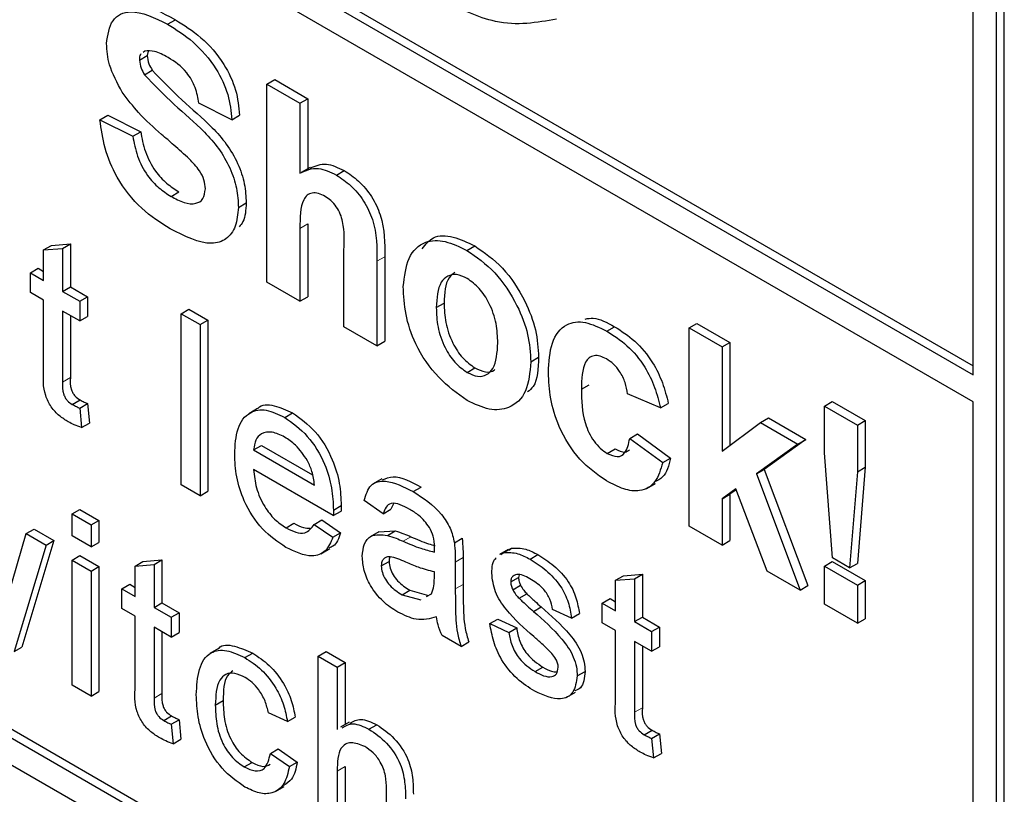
# Paper-space layout 'Blatt2' of a CAD drawing. Header units: millimetres. Extents: x 5 to 418, y 2 to 292.
# Tile 20 of 68: x 114.77 to 117, y 147.99 to 149.75. Entities that reach past the tile are written whole.
import ezdxf

# ---------------------------------------------------------------- set-up
doc = ezdxf.new("R2010")
doc.units = ezdxf.units.MM

psp = doc.layouts.new('Blatt2')

# ---------------------------------------------------------------- linework, layer by layer
at = {"color": 7, "linetype": 'Continuous', "lineweight": 25}
for p, q in [((110.2319, 152.8092), (116.9317, 148.9415)), ((110.2496, 152.8194), (116.9317, 148.9619)), ((116.9317, 148.8802), (110.2319, 152.748)), ((107.9692, 151.9719), (116.808, 146.8694)), ((110.2319, 150.7269), (116.808, 146.9306)), ((110.2496, 150.7371), (116.8257, 146.9408)), ((116.9317, 148.9415), (116.9317, 149.86)), ((116.9848, 146.9715), (116.9848, 149.8293)), ((117.0025, 146.9817), (117.0025, 149.8395)), ((115.1049, 149.7363), (115.1226, 149.7465)), ((115.0534, 149.6753), (115.0495, 149.6722)), ((115.0607, 149.675), (115.0588, 149.6653)), ((115.0411, 149.6551), (115.0588, 149.6653)), ((115.0527, 149.6217), (115.0703, 149.632)), ((115.3303, 149.6005), (115.348, 149.6107)), ((115.348, 149.6107), (115.4228, 149.5675)), ((115.3303, 149.1514), (115.3303, 149.6005)), ((115.3303, 149.6005), (115.4051, 149.5573)), ((115.4051, 149.5573), (115.4228, 149.5675)), ((115.4228, 149.5675), (115.4228, 149.4088)), ((115.2506, 149.5198), (115.1758, 149.5573)), ((115.4051, 149.5573), (115.4051, 149.3984)), ((114.9514, 149.5198), (114.9691, 149.53)), ((114.9514, 149.5198), (115.0262, 149.4824)), ((114.9691, 149.53), (115.0439, 149.4926)), ((115.2506, 149.5198), (115.2682, 149.53)), ((115.0262, 149.4824), (115.0439, 149.4926)), ((115.4279, 149.4117), (115.408, 149.4002)), ((115.4878, 149.3944), (115.5055, 149.4046)), ((115.1128, 149.346), (115.1305, 149.3562)), ((115.2655, 149.3208), (115.2832, 149.331)), ((115.4051, 149.2734), (115.4051, 149.1082)), ((115.4228, 149.2836), (115.4228, 149.1184)), ((114.8239, 149.2246), (114.8416, 149.2348)), ((114.8239, 149.2246), (114.8669, 149.228)), ((114.8416, 149.2348), (114.8846, 149.2382)), ((114.8669, 149.228), (114.8846, 149.2382)), ((114.8669, 149.228), (114.8669, 149.1307)), ((114.8846, 149.2382), (114.8846, 149.1409)), ((115.7838, 149.2235), (115.8015, 149.2337)), ((114.8239, 149.1556), (114.8239, 149.2246)), ((115.5048, 149.0506), (115.5048, 149.2249)), ((115.5973, 149.2092), (115.5973, 149.0176)), ((114.7937, 149.173), (114.8114, 149.1832)), ((114.8114, 149.1832), (114.8239, 149.176)), ((115.5796, 149.199), (115.5796, 149.0074)), ((114.7937, 149.1282), (114.7937, 149.173)), ((114.7937, 149.173), (114.8239, 149.1556)), ((114.8669, 149.1307), (114.8846, 149.1409)), ((114.8846, 149.1409), (114.9234, 149.1185)), ((115.4051, 149.1082), (115.3303, 149.1514)), ((114.8239, 149.1108), (114.7937, 149.1282)), ((114.8669, 149.1307), (114.9057, 149.1083)), ((114.9057, 149.1083), (114.9234, 149.1185)), ((114.9234, 149.1185), (114.9234, 149.0738)), ((115.4051, 149.1082), (115.4228, 149.1184)), ((114.8239, 148.9518), (114.8239, 149.1108)), ((114.9057, 149.1083), (114.9057, 149.0636)), ((115.7142, 149.0938), (115.7319, 149.104)), ((114.9057, 149.0636), (114.8669, 149.086)), ((114.8669, 149.086), (114.8669, 148.9251)), ((114.8846, 149.0758), (114.8846, 148.9353)), ((114.9057, 149.0636), (114.9234, 149.0738)), ((115.1356, 149.08), (115.1533, 149.0902)), ((115.1356, 148.6922), (115.1356, 149.08)), ((115.1356, 149.08), (115.1787, 149.0552)), ((115.1533, 149.0902), (115.1964, 149.0654)), ((115.1787, 149.0552), (115.1964, 149.0654)), ((115.1787, 149.0552), (115.1787, 148.6673)), ((115.1964, 149.0654), (115.1964, 148.6775)), ((115.5796, 149.0074), (115.5048, 149.0506)), ((116.1011, 149.0404), (116.1187, 149.0506)), ((116.2876, 149.0478), (116.3053, 149.058)), ((116.2876, 148.5987), (116.2876, 149.0478)), ((116.2876, 149.0478), (116.3624, 149.0046)), ((116.3053, 149.058), (116.3801, 149.0148)), ((115.5796, 149.0074), (115.5973, 149.0176)), ((116.3624, 149.0046), (116.3801, 149.0148)), ((116.3624, 149.0046), (116.3624, 148.7681)), ((116.3801, 149.0148), (116.3801, 148.7813)), ((115.9286, 148.9709), (115.9463, 148.9812)), ((115.7842, 148.9469), (115.8019, 148.9571)), ((116.0433, 148.9087), (116.061, 148.9189)), ((116.2228, 148.8664), (116.148, 148.8981)), ((114.8888, 148.8744), (114.9065, 148.8846)), ((114.9057, 148.8659), (114.9234, 148.8761)), ((114.9234, 148.8761), (114.9277, 148.8319)), ((116.2228, 148.8664), (116.2405, 148.8766)), ((116.5945, 148.8707), (116.6122, 148.8809)), ((116.5945, 148.765), (116.5945, 148.8707)), ((116.5945, 148.8707), (116.6693, 148.8275)), ((116.6122, 148.8809), (116.687, 148.8377)), ((116.9317, 147.0021), (116.9317, 148.8802)), ((114.9057, 148.8659), (114.91, 148.8217)), ((115.3089, 148.8649), (115.289, 148.8534)), ((115.3705, 148.845), (115.3882, 148.8552)), ((114.91, 148.8217), (114.9277, 148.8319)), ((116.3624, 148.7681), (116.4497, 148.8334)), ((116.4497, 148.8334), (116.4674, 148.8436)), ((116.4497, 148.8334), (116.5344, 148.7844)), ((116.4674, 148.8436), (116.5521, 148.7946)), ((116.6693, 148.8275), (116.687, 148.8377)), ((116.6693, 148.8275), (116.6693, 148.7219)), ((116.687, 148.8377), (116.687, 148.7321)), ((116.153, 148.7973), (116.1707, 148.8075)), ((116.1707, 148.8075), (116.2455, 148.7529)), ((115.3001, 148.7712), (115.3178, 148.7814)), ((115.3178, 148.7814), (115.4338, 148.7145)), ((116.153, 148.7973), (116.2278, 148.7426)), ((116.5344, 148.7844), (116.4406, 148.7169)), ((116.5521, 148.7946), (116.4582, 148.7271)), ((116.5344, 148.7844), (116.5521, 148.7946)), ((115.3001, 148.7712), (115.4379, 148.6917)), ((116.1021, 148.7634), (116.1197, 148.7736)), ((116.6125, 148.5263), (116.5945, 148.765)), ((116.2278, 148.7426), (116.2455, 148.7529)), ((115.4808, 148.6222), (115.3001, 148.7265)), ((116.4406, 148.7169), (116.4582, 148.7271)), ((116.4406, 148.7169), (116.5394, 148.4534)), ((116.4582, 148.7271), (116.5571, 148.4636)), ((116.6693, 148.7219), (116.6516, 148.5037)), ((116.6693, 148.7219), (116.687, 148.7321)), ((116.687, 148.7321), (116.6693, 148.5139)), ((115.1787, 148.6673), (115.1356, 148.6922)), ((115.5908, 148.7059), (115.5709, 148.6945)), ((116.1915, 148.6839), (116.2114, 148.6954)), ((115.1787, 148.6673), (115.1964, 148.6775)), ((115.662, 148.6767), (115.6797, 148.6869)), ((116.3933, 148.6828), (116.3624, 148.6606)), ((116.3624, 148.6606), (116.3801, 148.6708)), ((116.394, 148.6809), (116.3801, 148.6708)), ((116.3801, 148.6708), (116.3801, 148.5657)), ((116.4646, 148.4965), (116.3933, 148.6828)), ((115.5938, 148.6266), (115.5508, 148.6564)), ((115.6171, 148.6491), (115.6115, 148.6368)), ((116.3624, 148.6606), (116.3624, 148.5555)), ((114.8885, 148.626), (114.9062, 148.6362)), ((114.8885, 148.5763), (114.8885, 148.626)), ((114.8885, 148.626), (114.9315, 148.6011)), ((114.9062, 148.6362), (114.9492, 148.6114)), ((115.4808, 148.6222), (115.4985, 148.6324)), ((115.481, 148.6348), (115.4987, 148.645)), ((115.5938, 148.6266), (115.6115, 148.6368)), ((114.9315, 148.6011), (114.9492, 148.6114)), ((114.9315, 148.6011), (114.9315, 148.5514)), ((114.9492, 148.6114), (114.9492, 148.5616)), ((115.3735, 148.5946), (115.3912, 148.6049)), ((115.4375, 148.6025), (115.4551, 148.6127)), ((115.4375, 148.6025), (115.4796, 148.5731)), ((115.4551, 148.6127), (115.4973, 148.5833)), ((114.7432, 148.4406), (114.7845, 148.5816)), ((114.7845, 148.5816), (114.8022, 148.5918)), ((114.7845, 148.5816), (114.8295, 148.5556)), ((114.8022, 148.5918), (114.8472, 148.5658)), ((115.4796, 148.5731), (115.4973, 148.5833)), ((115.5842, 148.5857), (115.5644, 148.5742)), ((115.5843, 148.5856), (115.6212, 148.5878)), ((115.6035, 148.5776), (115.6212, 148.5878)), ((116.3624, 148.5555), (116.2876, 148.5987)), ((114.8472, 148.5658), (114.7744, 148.3244)), ((114.8295, 148.5556), (114.8472, 148.5658)), ((114.9315, 148.5514), (114.8885, 148.5763)), ((114.9315, 148.5514), (114.9492, 148.5616)), ((115.7554, 148.5607), (115.773, 148.5709)), ((116.3624, 148.5555), (116.3801, 148.5657)), ((114.8295, 148.5556), (114.7567, 148.3142)), ((115.4526, 148.5359), (115.4725, 148.5474)), ((115.8775, 148.5456), (115.8576, 148.5342)), ((115.8608, 148.5339), (115.8671, 148.5384)), ((115.8671, 148.5384), (115.8848, 148.5486)), ((115.8785, 148.5441), (115.8848, 148.5486)), ((115.9272, 148.5236), (115.9449, 148.5338)), ((114.8885, 148.5216), (114.9062, 148.5318)), ((114.8885, 148.5216), (114.9315, 148.4967)), ((114.8885, 148.2381), (114.8885, 148.5216)), ((114.9062, 148.5318), (114.9492, 148.5069)), ((115.0314, 148.508), (115.0491, 148.5183)), ((115.0314, 148.508), (115.0745, 148.5115)), ((115.0491, 148.5183), (115.0922, 148.5217)), ((115.0745, 148.5115), (115.0922, 148.5217)), ((115.0745, 148.5115), (115.0745, 148.4142)), ((115.0922, 148.5217), (115.0922, 148.4244)), ((115.5895, 148.5081), (115.6072, 148.5183)), ((115.7574, 148.517), (115.7574, 148.4563)), ((115.7751, 148.5272), (115.7751, 148.4665)), ((116.5945, 148.5079), (116.6122, 148.5181)), ((116.6122, 148.5181), (116.687, 148.475)), ((116.6516, 148.5037), (116.6125, 148.5263)), ((116.6516, 148.5037), (116.6693, 148.5139)), ((114.9315, 148.4967), (114.9492, 148.5069)), ((114.9315, 148.4967), (114.9315, 148.2133)), ((114.9492, 148.5069), (114.9492, 148.2235)), ((115.0314, 148.4391), (115.0314, 148.508)), ((115.7099, 148.4805), (115.7101, 148.4948)), ((116.1386, 148.486), (116.1816, 148.4895)), ((116.1639, 148.4793), (116.1816, 148.4895)), ((116.1816, 148.4895), (116.1816, 148.3922)), ((116.5394, 148.4534), (116.4646, 148.4965)), ((116.5945, 148.4216), (116.5945, 148.5079)), ((116.5945, 148.5079), (116.6693, 148.4647)), ((115.8832, 148.4719), (115.9009, 148.4821)), ((115.9019, 148.4883), (115.9009, 148.4821)), ((116.1209, 148.4758), (116.1386, 148.486)), ((116.1209, 148.4758), (116.1639, 148.4793)), ((116.1209, 148.4068), (116.1209, 148.4758)), ((116.1639, 148.4793), (116.1639, 148.382)), ((116.6693, 148.4647), (116.687, 148.475)), ((116.687, 148.475), (116.687, 148.3886)), ((115.0013, 148.4565), (115.019, 148.4667)), ((115.0013, 148.4117), (115.0013, 148.4565)), ((115.0013, 148.4565), (115.0314, 148.4391)), ((115.019, 148.4667), (115.0314, 148.4595)), ((115.6366, 148.4427), (115.6543, 148.453)), ((115.6543, 148.453), (115.6966, 148.4413)), ((115.6924, 148.4386), (115.7035, 148.4449)), ((115.8877, 148.4544), (115.9054, 148.4646)), ((115.9019, 148.4349), (115.9196, 148.4451)), ((116.5394, 148.4534), (116.5571, 148.4636)), ((116.6693, 148.4647), (116.6693, 148.3784)), ((115.0745, 148.4142), (115.0922, 148.4244)), ((115.0922, 148.4244), (115.1309, 148.402)), ((115.6366, 148.4427), (115.6789, 148.4311)), ((116.0907, 148.4242), (116.1084, 148.4344)), ((116.0907, 148.3795), (116.0907, 148.4242)), ((116.0907, 148.4242), (116.1209, 148.4068)), ((116.1084, 148.4344), (116.1209, 148.4272)), ((115.0314, 148.3943), (115.0013, 148.4117)), ((115.0745, 148.4142), (115.1133, 148.3918)), ((115.1133, 148.3918), (115.1309, 148.402)), ((115.1309, 148.402), (115.1309, 148.3573)), ((115.9345, 148.4052), (115.9521, 148.4154)), ((116.021, 148.3899), (115.9779, 148.4098)), ((116.021, 148.3899), (116.0387, 148.4001)), ((116.6693, 148.3784), (116.5945, 148.4216)), ((115.0314, 148.2353), (115.0314, 148.3943)), ((115.1133, 148.3918), (115.1133, 148.3471)), ((115.8358, 148.3775), (115.8535, 148.3877)), ((115.8358, 148.3775), (115.8789, 148.3576)), ((115.8535, 148.3877), (115.8966, 148.3678)), ((116.1209, 148.3621), (116.0907, 148.3795)), ((116.1639, 148.382), (116.1816, 148.3922)), ((116.1639, 148.382), (116.2027, 148.3596)), ((116.1816, 148.3922), (116.2204, 148.3698)), ((116.6693, 148.3784), (116.687, 148.3886)), ((115.1133, 148.3471), (115.0745, 148.3694)), ((115.0745, 148.3694), (115.0745, 148.2086)), ((115.0922, 148.3592), (115.0922, 148.2188)), ((115.1133, 148.3471), (115.1309, 148.3573)), ((115.8789, 148.3576), (115.8966, 148.3678)), ((116.1209, 148.203), (116.1209, 148.3621)), ((116.2027, 148.3596), (116.2204, 148.3698)), ((116.2027, 148.3596), (116.2027, 148.3148)), ((116.2204, 148.3698), (116.2204, 148.3251)), ((115.7704, 148.3257), (115.7273, 148.3506)), ((115.7704, 148.3257), (115.788, 148.336)), ((116.2027, 148.3148), (116.1639, 148.3372)), ((116.1639, 148.3372), (116.1639, 148.1764)), ((114.7567, 148.3142), (114.7744, 148.3244)), ((115.2204, 148.321), (115.2005, 148.3095)), ((115.2802, 148.3004), (115.2979, 148.3106)), ((115.4465, 148.3038), (115.4642, 148.314)), ((115.4642, 148.314), (115.5073, 148.2892)), ((116.1816, 148.327), (116.1816, 148.1866)), ((116.2027, 148.3148), (116.2204, 148.3251)), ((115.4465, 147.916), (115.4465, 148.3038)), ((115.4465, 148.3038), (115.4896, 148.279)), ((115.4896, 148.279), (115.5073, 148.2892)), ((115.5073, 148.2892), (115.5073, 148.149)), ((115.4896, 148.279), (115.4896, 148.1373)), ((115.9382, 148.2686), (115.9559, 148.2788)), ((116.0339, 148.2588), (116.0516, 148.269)), ((114.9315, 148.2133), (114.8885, 148.2381)), ((114.9315, 148.2133), (114.9492, 148.2235)), ((116.0103, 148.2105), (116.0302, 148.222)), ((115.2132, 148.1927), (115.2308, 148.2029)), ((115.0964, 148.1579), (115.114, 148.1681)), ((115.1133, 148.1494), (115.1309, 148.1596)), ((115.1309, 148.1596), (115.1352, 148.1154)), ((115.3768, 148.1552), (115.3337, 148.175)), ((115.3768, 148.1552), (115.3945, 148.1654)), ((115.5167, 148.1544), (115.4968, 148.143)), ((115.1133, 148.1494), (115.1176, 148.1052)), ((115.5616, 148.138), (115.5793, 148.1482)), ((116.1858, 148.1257), (116.2035, 148.1359)), ((115.1176, 148.1052), (115.1352, 148.1154)), ((116.2027, 148.1172), (116.2204, 148.1274)), ((116.2027, 148.1172), (116.207, 148.073)), ((116.2204, 148.1274), (116.2247, 148.0832)), ((115.338, 148.083), (115.3557, 148.0933)), ((115.3557, 148.0933), (115.3988, 148.0634)), ((115.338, 148.083), (115.3811, 148.0532)), ((116.207, 148.073), (116.2247, 148.0832)), ((115.2788, 148.0526), (115.2965, 148.0628)), ((115.3811, 148.0532), (115.3988, 148.0634)), ((115.4896, 148.0432), (115.4896, 147.8911)), ((115.5073, 148.0534), (115.5073, 147.9013)), ((115.3493, 147.997), (115.3692, 148.0084)), ((115.6016, 147.8265), (115.6016, 148.0026))]:
    psp.add_line(p, q, dxfattribs=at)
at = {"color": 7, "linetype": 'Continuous', "lineweight": 18}
for p, q in [((115.4051, 149.2734), (115.4228, 149.2836)), ((115.5796, 149.199), (115.5973, 149.2092)), ((114.8669, 148.9251), (114.8846, 148.9353)), ((115.6389, 148.5643), (115.6566, 148.5745)), ((115.7574, 148.517), (115.7751, 148.5272)), ((115.7574, 148.4563), (115.7751, 148.4665)), ((115.0745, 148.2086), (115.0922, 148.2188)), ((116.1639, 148.1764), (116.1816, 148.1866)), ((115.4896, 148.0432), (115.5073, 148.0534))]:
    psp.add_line(p, q, dxfattribs=at)
at = {"color": 7, "linetype": 'Continuous', "lineweight": 25}
for points, knots in [([(115.987, 149.7478), (115.9424, 149.7398), (115.8624, 149.7256), (115.7677, 149.7714), (115.7259, 149.7916)], [0, 0, 0, 0, 0.558963, 1, 1, 1, 1]), ([(114.9663, 149.6923), (114.9693, 149.7118), (114.9753, 149.7507), (115.028, 149.7741), (115.0757, 149.7506), (115.1049, 149.7363)], [0, 0, 0, 0, 0.279748, 0.559362, 1, 1, 1, 1]), ([(115.016, 149.7631), (115.0232, 149.7678), (115.0504, 149.7857), (115.092, 149.7631), (115.1226, 149.7465)], [0, 0, 0, 0, 0.265194, 1, 1, 1, 1]), ([(115.1226, 149.7465), (115.1422, 149.7343), (115.1811, 149.7099), (115.2318, 149.6525), (115.2627, 149.5863), (115.2664, 149.5488), (115.2682, 149.53)], [0, 0, 0, 0, 0.281015, 0.560109, 0.779825, 1, 1, 1, 1]), ([(115.1049, 149.7363), (115.1245, 149.7241), (115.1635, 149.6997), (115.2141, 149.6423), (115.245, 149.5761), (115.2487, 149.5386), (115.2506, 149.5198)], [0, 0, 0, 0, 0.281015, 0.560109, 0.779825, 1, 1, 1, 1]), ([(115.0023, 149.582), (114.9908, 149.603), (114.9703, 149.6404), (114.9676, 149.6764), (114.9663, 149.6923)], [0, 0, 0, 0, 0.559266, 1, 1, 1, 1]), ([(115.1059, 149.6609), (115.0954, 149.6666), (115.0768, 149.6767), (115.0605, 149.6757), (115.0534, 149.6753)], [0, 0, 0, 0, 0.560544, 1, 1, 1, 1]), ([(115.045, 149.6687), (115.0445, 149.6683), (115.0412, 149.6661), (115.0412, 149.6601), (115.0411, 149.6551)], [0, 0, 0, 0, 0.162945, 1, 1, 1, 1]), ([(115.0411, 149.6551), (115.0419, 149.6489), (115.0432, 149.6376), (115.0498, 149.6266), (115.0527, 149.6217)], [0, 0, 0, 0, 0.55848, 1, 1, 1, 1]), ([(115.0588, 149.6653), (115.0595, 149.6591), (115.0609, 149.6478), (115.0674, 149.6368), (115.0703, 149.632)], [0, 0, 0, 0, 0.55848, 1, 1, 1, 1]), ([(115.1758, 149.5573), (115.1738, 149.5689), (115.1698, 149.5922), (115.1454, 149.6358), (115.1209, 149.6514), (115.1059, 149.6609)], [0, 0, 0, 0, 0.281521, 0.560305, 1, 1, 1, 1]), ([(115.0703, 149.632), (115.0925, 149.6089), (115.1368, 149.5627), (115.1956, 149.5148), (115.2392, 149.4657), (115.2653, 149.4211), (115.2812, 149.3737), (115.2825, 149.3452), (115.2832, 149.331)], [0, 0, 0, 0, 0.249423, 0.500053, 0.625203, 0.750142, 0.874918, 1, 1, 1, 1]), ([(115.0527, 149.6217), (115.0748, 149.5987), (115.1192, 149.5525), (115.1779, 149.5046), (115.2216, 149.4555), (115.2476, 149.4109), (115.2635, 149.3635), (115.2649, 149.335), (115.2655, 149.3208)], [0, 0, 0, 0, 0.249423, 0.500053, 0.625203, 0.750142, 0.874918, 1, 1, 1, 1]), ([(115.0912, 149.4866), (115.0734, 149.5021), (115.0416, 149.5297), (115.0143, 149.566), (115.0023, 149.582)], [0, 0, 0, 0, 0.560768, 1, 1, 1, 1]), ([(115.1108, 149.2723), (115.0889, 149.2863), (115.0453, 149.314), (114.9903, 149.3823), (114.9603, 149.4561), (114.9544, 149.4986), (114.9514, 149.5198)], [0, 0, 0, 0, 0.280715, 0.55934, 0.779309, 1, 1, 1, 1]), ([(115.0262, 149.4824), (115.0289, 149.4674), (115.0344, 149.4377), (115.0562, 149.3943), (115.0849, 149.3639), (115.1035, 149.352), (115.1128, 149.346)], [0, 0, 0, 0, 0.2805819, 0.5591525, 0.7792506, 1, 1, 1, 1]), ([(115.0439, 149.4926), (115.0466, 149.4777), (115.0521, 149.4479), (115.0739, 149.4045), (115.1026, 149.3741), (115.1212, 149.3622), (115.1305, 149.3562)], [0, 0, 0, 0, 0.2805819, 0.5591525, 0.7792506, 1, 1, 1, 1]), ([(115.1543, 149.4307), (115.1425, 149.4413), (115.1216, 149.4604), (115.1005, 149.4786), (115.0912, 149.4866)], [0, 0, 0, 0, 0.559956, 1, 1, 1, 1]), ([(115.1907, 149.363), (115.1902, 149.3697), (115.189, 149.3831), (115.1755, 149.4088), (115.1623, 149.4224), (115.1543, 149.4307)], [0, 0, 0, 0, 0.279779, 0.559088, 1, 1, 1, 1]), ([(115.4051, 149.3984), (115.4184, 149.4046), (115.4422, 149.4158), (115.4738, 149.4009), (115.4878, 149.3944)], [0, 0, 0, 0, 0.559408, 1, 1, 1, 1]), ([(115.4286, 149.4101), (115.4401, 149.4153), (115.4621, 149.4253), (115.4915, 149.4113), (115.5055, 149.4046)], [0, 0, 0, 0, 0.5227161, 1, 1, 1, 1]), ([(115.5055, 149.4046), (115.5165, 149.3972), (115.5385, 149.3824), (115.5689, 149.3469), (115.598, 149.2837), (115.5976, 149.2399), (115.5973, 149.2092)], [0, 0, 0, 0, 0.187232, 0.374201, 0.560543, 1, 1, 1, 1]), ([(115.4878, 149.3944), (115.4988, 149.387), (115.5209, 149.3722), (115.5512, 149.3367), (115.5804, 149.2735), (115.5799, 149.2297), (115.5796, 149.199)], [0, 0, 0, 0, 0.187232, 0.374201, 0.560543, 1, 1, 1, 1]), ([(115.1128, 149.346), (115.1227, 149.3408), (115.1424, 149.3303), (115.1682, 149.3276), (115.1869, 149.3384), (115.1895, 149.3548), (115.1907, 149.363)], [0, 0, 0, 0, 0.281228, 0.561008, 0.781099, 1, 1, 1, 1]), ([(115.462, 149.346), (115.4569, 149.3485), (115.4467, 149.3536), (115.4325, 149.3543), (115.4208, 149.3495), (115.4053, 149.3275), (115.4052, 149.2975), (115.4051, 149.2734)], [0, 0, 0, 0, 0.12527, 0.250505, 0.375684, 0.500963, 1, 1, 1, 1]), ([(115.5048, 149.2249), (115.5057, 149.2454), (115.5067, 149.271), (115.4975, 149.3061), (115.4879, 149.3231), (115.4755, 149.3372), (115.4665, 149.3431), (115.462, 149.346)], [0, 0, 0, 0, 0.500563, 0.625443, 0.750179, 0.874937, 1, 1, 1, 1]), ([(115.2655, 149.3208), (115.264, 149.3058), (115.261, 149.2759), (115.2391, 149.247), (115.1909, 149.2318), (115.1438, 149.2556), (115.1108, 149.2723)], [0, 0, 0, 0, 0.186966, 0.374006, 0.560967, 1, 1, 1, 1]), ([(115.2832, 149.331), (115.2823, 149.3153), (115.2811, 149.2931), (115.2702, 149.2806), (115.267, 149.2769)], [0, 0, 0, 0, 0.705108, 1, 1, 1, 1]), ([(115.6825, 149.2272), (115.6901, 149.2371), (115.7066, 149.2584), (115.7519, 149.2573), (115.7849, 149.2416), (115.8015, 149.2337)], [0, 0, 0, 0, 0.30151, 0.650518, 1, 1, 1, 1]), ([(115.6395, 149.1416), (115.6421, 149.1645), (115.6474, 149.2103), (115.6844, 149.246), (115.7338, 149.2477), (115.7671, 149.2316), (115.7838, 149.2235)], [0, 0, 0, 0, 0.27995, 0.559147, 0.779424, 1, 1, 1, 1]), ([(115.8015, 149.2337), (115.8232, 149.2187), (115.8665, 149.1887), (115.9149, 149.1149), (115.9426, 149.0422), (115.9451, 149.0015), (115.9463, 148.9812)], [0, 0, 0, 0, 0.279785, 0.559124, 0.779388, 1, 1, 1, 1]), ([(115.7838, 149.2235), (115.8055, 149.2085), (115.8488, 149.1785), (115.8973, 149.1047), (115.9249, 149.032), (115.9274, 148.9913), (115.9286, 148.9709)], [0, 0, 0, 0, 0.279785, 0.559124, 0.779388, 1, 1, 1, 1]), ([(115.7842, 149.1599), (115.7761, 149.1637), (115.7598, 149.1712), (115.7394, 149.1665), (115.7176, 149.1464), (115.7156, 149.1155), (115.7142, 149.0938)], [0, 0, 0, 0, 0.186985, 0.373878, 0.561022, 1, 1, 1, 1]), ([(115.7566, 149.1739), (115.7518, 149.1702), (115.7345, 149.1569), (115.733, 149.1262), (115.7319, 149.104)], [0, 0, 0, 0, 0.278205, 1, 1, 1, 1]), ([(115.8539, 149.0139), (115.8533, 149.0282), (115.8522, 149.0567), (115.8373, 149.1011), (115.8128, 149.1395), (115.7937, 149.1531), (115.7842, 149.1599)], [0, 0, 0, 0, 0.281043, 0.560553, 0.78042, 1, 1, 1, 1]), ([(115.7843, 148.8835), (115.7622, 148.8991), (115.7182, 148.9303), (115.6666, 149.0049), (115.6424, 149.0798), (115.6404, 149.121), (115.6395, 149.1416)], [0, 0, 0, 0, 0.280145, 0.558899, 0.779053, 1, 1, 1, 1]), ([(115.7142, 149.0938), (115.7148, 149.0794), (115.7159, 149.0508), (115.7308, 149.0061), (115.7555, 148.9675), (115.7746, 148.9538), (115.7842, 148.9469)], [0, 0, 0, 0, 0.281015, 0.560464, 0.780394, 1, 1, 1, 1]), ([(115.7319, 149.104), (115.7325, 149.0896), (115.7336, 149.061), (115.7485, 149.0163), (115.7732, 148.9777), (115.7923, 148.964), (115.8019, 148.9571)], [0, 0, 0, 0, 0.281015, 0.560464, 0.780394, 1, 1, 1, 1]), ([(116.0516, 149.0679), (116.0576, 149.0691), (116.0774, 149.0732), (116.1018, 149.0599), (116.1187, 149.0506)], [0, 0, 0, 0, 0.305493, 1, 1, 1, 1]), ([(115.9685, 148.9467), (115.9698, 148.9703), (115.9724, 149.0172), (116.0041, 149.0589), (116.0515, 149.0648), (116.0845, 149.0485), (116.1011, 149.0404)], [0, 0, 0, 0, 0.280707, 0.559643, 0.779504, 1, 1, 1, 1]), ([(116.1187, 149.0506), (116.1342, 149.0407), (116.165, 149.0211), (116.2043, 148.9742), (116.2288, 148.9232), (116.2366, 148.8922), (116.2405, 148.8766)], [0, 0, 0, 0, 0.280457, 0.559337, 0.779383, 1, 1, 1, 1]), ([(116.1011, 149.0404), (116.1165, 149.0305), (116.1473, 149.0109), (116.1866, 148.964), (116.2111, 148.913), (116.2189, 148.882), (116.2228, 148.8664)], [0, 0, 0, 0, 0.280457, 0.559337, 0.779383, 1, 1, 1, 1]), ([(115.7842, 148.9469), (115.7924, 148.9431), (115.8086, 148.9356), (115.8291, 148.9404), (115.8506, 148.9611), (115.8525, 148.9921), (115.8539, 149.0139)], [0, 0, 0, 0, 0.18693, 0.373819, 0.560978, 1, 1, 1, 1]), ([(115.9463, 148.9812), (115.9455, 148.9557), (115.9444, 148.9215), (115.9258, 148.9064), (115.9211, 148.9026)], [0, 0, 0, 0, 0.746792, 1, 1, 1, 1]), ([(116.1004, 148.9774), (116.0955, 148.9799), (116.0856, 148.9849), (116.0718, 148.9857), (116.0605, 148.9808), (116.0445, 148.9607), (116.0439, 148.9318), (116.0433, 148.9087)], [0, 0, 0, 0, 0.125319, 0.250544, 0.375796, 0.501063, 1, 1, 1, 1]), ([(115.9286, 148.9709), (115.9265, 148.9471), (115.9223, 148.8995), (115.8839, 148.8646), (115.8354, 148.8588), (115.8013, 148.8753), (115.7843, 148.8835)], [0, 0, 0, 0, 0.279924, 0.559367, 0.779516, 1, 1, 1, 1]), ([(116.148, 148.8981), (116.1466, 148.9066), (116.1438, 148.9235), (116.1321, 148.9482), (116.1164, 148.967), (116.1058, 148.9739), (116.1004, 148.9774)], [0, 0, 0, 0, 0.280561, 0.559648, 0.7796, 1, 1, 1, 1]), ([(114.8797, 148.835), (114.8729, 148.8392), (114.8594, 148.8475), (114.84, 148.8678), (114.8214, 148.9069), (114.8229, 148.9333), (114.8239, 148.9518)], [0, 0, 0, 0, 0.187433, 0.373821, 0.559462, 1, 1, 1, 1]), ([(115.8019, 148.9571), (115.8099, 148.9535), (115.8259, 148.9464), (115.8415, 148.9478), (115.8466, 148.9529), (115.8469, 148.9532)], [0, 0, 0, 0, 0.482219, 0.964333, 1, 1, 1, 1]), ([(116.1005, 148.701), (116.0795, 148.7155), (116.0375, 148.7445), (115.9919, 148.8185), (115.9711, 148.8885), (115.9694, 148.9273), (115.9685, 148.9467)], [0, 0, 0, 0, 0.2797075, 0.5584852, 0.7789338, 1, 1, 1, 1]), ([(114.8669, 148.9251), (114.8664, 148.9161), (114.8657, 148.9048), (114.8724, 148.8897), (114.8789, 148.8806), (114.8849, 148.8769), (114.8888, 148.8744)], [0, 0, 0, 0, 0.499596, 0.625239, 0.750354, 1, 1, 1, 1]), ([(114.8846, 148.9353), (114.8841, 148.9263), (114.8834, 148.915), (114.8901, 148.8999), (114.8966, 148.8908), (114.9025, 148.8871), (114.9065, 148.8846)], [0, 0, 0, 0, 0.499596, 0.625239, 0.750354, 1, 1, 1, 1]), ([(116.0433, 148.9087), (116.0438, 148.8834), (116.0444, 148.8518), (116.0599, 148.8103), (116.0715, 148.7907), (116.0861, 148.7739), (116.0967, 148.7669), (116.1021, 148.7634)], [0, 0, 0, 0, 0.499313, 0.62455, 0.749763, 0.874784, 1, 1, 1, 1]), ([(114.8888, 148.8744), (114.892, 148.8727), (114.8976, 148.8697), (114.9032, 148.8671), (114.9057, 148.8659)], [0, 0, 0, 0, 0.559965, 1, 1, 1, 1]), ([(114.9065, 148.8846), (114.9096, 148.8829), (114.9153, 148.8799), (114.9209, 148.8773), (114.9234, 148.8761)], [0, 0, 0, 0, 0.559965, 1, 1, 1, 1]), ([(115.3094, 148.8643), (115.3097, 148.8648), (115.3174, 148.8751), (115.3465, 148.8742), (115.3743, 148.8615), (115.3882, 148.8552)], [0, 0, 0, 0, 0.024421, 0.511721, 1, 1, 1, 1]), ([(115.2571, 148.7614), (115.2581, 148.7818), (115.2603, 148.8225), (115.2875, 148.8585), (115.3277, 148.8656), (115.3562, 148.8518), (115.3705, 148.845)], [0, 0, 0, 0, 0.280748, 0.559775, 0.779666, 1, 1, 1, 1]), ([(115.3882, 148.8552), (115.406, 148.8425), (115.4416, 148.8172), (115.4795, 148.7538), (115.4965, 148.6945), (115.498, 148.6615), (115.4987, 148.645)], [0, 0, 0, 0, 0.2793662, 0.5583982, 0.7788851, 1, 1, 1, 1]), ([(114.91, 148.8217), (114.9044, 148.8237), (114.8944, 148.8271), (114.8842, 148.8326), (114.8797, 148.835)], [0, 0, 0, 0, 0.560078, 1, 1, 1, 1]), ([(115.3705, 148.845), (115.3883, 148.8323), (115.4239, 148.807), (115.4619, 148.7436), (115.4789, 148.6843), (115.4803, 148.6513), (115.481, 148.6348)], [0, 0, 0, 0, 0.2793662, 0.5583982, 0.7788851, 1, 1, 1, 1]), ([(115.3703, 148.8003), (115.3607, 148.805), (115.3415, 148.8142), (115.3183, 148.8103), (115.3036, 148.7952), (115.3013, 148.7792), (115.3001, 148.7712)], [0, 0, 0, 0, 0.28019, 0.559728, 0.779642, 1, 1, 1, 1]), ([(115.4221, 148.7467), (115.4136, 148.7594), (115.3982, 148.7823), (115.3789, 148.7948), (115.3703, 148.8003)], [0, 0, 0, 0, 0.558512, 1, 1, 1, 1]), ([(116.1021, 148.7634), (116.1099, 148.7598), (116.1255, 148.7527), (116.1465, 148.7645), (116.1505, 148.7849), (116.153, 148.7973)], [0, 0, 0, 0, 0.28016, 0.558978, 1, 1, 1, 1]), ([(115.3728, 148.5503), (115.3546, 148.5627), (115.3184, 148.5873), (115.2779, 148.6503), (115.2593, 148.711), (115.2578, 148.7446), (115.2571, 148.7614)], [0, 0, 0, 0, 0.279952, 0.558661, 0.778994, 1, 1, 1, 1]), ([(116.1197, 148.7736), (116.1278, 148.7696), (116.1407, 148.7631), (116.1491, 148.769), (116.1523, 148.7712)], [0, 0, 0, 0, 0.628112, 1, 1, 1, 1]), ([(115.4379, 148.6917), (115.4368, 148.7018), (115.4348, 148.7198), (115.426, 148.7385), (115.4221, 148.7467)], [0, 0, 0, 0, 0.560674, 1, 1, 1, 1]), ([(116.2278, 148.7426), (116.2231, 148.7269), (116.2136, 148.6955), (116.18, 148.6752), (116.1396, 148.6806), (116.1135, 148.6942), (116.1005, 148.701)], [0, 0, 0, 0, 0.280244, 0.559157, 0.779326, 1, 1, 1, 1]), ([(116.2455, 148.7529), (116.2414, 148.7361), (116.235, 148.7105), (116.2159, 148.7019), (116.2094, 148.6989)], [0, 0, 0, 0, 0.655166, 1, 1, 1, 1]), ([(115.3001, 148.7265), (115.3015, 148.7129), (115.3041, 148.6857), (115.3221, 148.6446), (115.3472, 148.6124), (115.3647, 148.6006), (115.3735, 148.5946)], [0, 0, 0, 0, 0.280633, 0.559687, 0.779661, 1, 1, 1, 1]), ([(115.5508, 148.6564), (115.5547, 148.6695), (115.5626, 148.6958), (115.6051, 148.7056), (115.6404, 148.6877), (115.662, 148.6767)], [0, 0, 0, 0, 0.28043, 0.559303, 1, 1, 1, 1]), ([(115.5921, 148.7032), (115.6, 148.7066), (115.6242, 148.7172), (115.6573, 148.6991), (115.6797, 148.6869)], [0, 0, 0, 0, 0.323837, 1, 1, 1, 1]), ([(115.662, 148.6767), (115.6844, 148.6624), (115.7157, 148.6424), (115.7478, 148.5941), (115.7529, 148.5718), (115.7554, 148.5607)], [0, 0, 0, 0, 0.5592531, 0.7791951, 1, 1, 1, 1]), ([(115.6542, 148.6364), (115.6469, 148.6404), (115.6323, 148.6483), (115.6119, 148.6526), (115.5995, 148.6423), (115.5957, 148.6318), (115.5938, 148.6266)], [0, 0, 0, 0, 0.280855, 0.559751, 0.7795, 1, 1, 1, 1]), ([(115.481, 148.6348), (115.481, 148.6325), (115.4809, 148.6282), (115.4808, 148.624), (115.4808, 148.6222)], [0, 0, 0, 0, 0.559999, 1, 1, 1, 1]), ([(115.4987, 148.645), (115.4986, 148.6427), (115.4986, 148.6385), (115.4985, 148.6343), (115.4985, 148.6324)], [0, 0, 0, 0, 0.559999, 1, 1, 1, 1]), ([(115.699, 148.5956), (115.6912, 148.6053), (115.6773, 148.6226), (115.6613, 148.6322), (115.6542, 148.6364)], [0, 0, 0, 0, 0.557871, 1, 1, 1, 1]), ([(115.3735, 148.5946), (115.3809, 148.5909), (115.3957, 148.5833), (115.4211, 148.5809), (115.4313, 148.5943), (115.4375, 148.6025)], [0, 0, 0, 0, 0.281282, 0.561906, 1, 1, 1, 1]), ([(115.3912, 148.6049), (115.3987, 148.6008), (115.4117, 148.5937), (115.4231, 148.594), (115.4279, 148.5941)], [0, 0, 0, 0, 0.580827, 1, 1, 1, 1]), ([(115.4973, 148.5833), (115.4932, 148.5708), (115.4878, 148.5547), (115.4743, 148.5505), (115.4713, 148.5496)], [0, 0, 0, 0, 0.776004, 1, 1, 1, 1]), ([(115.5464, 148.5301), (115.5474, 148.5401), (115.5493, 148.5599), (115.5681, 148.5815), (115.5901, 148.5791), (115.6035, 148.5776)], [0, 0, 0, 0, 0.280458, 0.560983, 1, 1, 1, 1]), ([(115.6212, 148.5878), (115.6277, 148.5857), (115.6394, 148.5819), (115.6513, 148.5768), (115.6566, 148.5745)], [0, 0, 0, 0, 0.559918, 1, 1, 1, 1]), ([(115.7101, 148.5511), (115.7099, 148.5592), (115.7097, 148.5735), (115.7022, 148.5889), (115.699, 148.5956)], [0, 0, 0, 0, 0.561903, 1, 1, 1, 1]), ([(115.4796, 148.5731), (115.4748, 148.5618), (115.4651, 148.5392), (115.4276, 148.5247), (115.3936, 148.5406), (115.3728, 148.5503)], [0, 0, 0, 0, 0.280613, 0.560833, 1, 1, 1, 1]), ([(115.6035, 148.5776), (115.6101, 148.5755), (115.6218, 148.5717), (115.6337, 148.5666), (115.6389, 148.5643)], [0, 0, 0, 0, 0.559918, 1, 1, 1, 1]), ([(115.6389, 148.5643), (115.6523, 148.5585), (115.6763, 148.5482), (115.6996, 148.5423), (115.7099, 148.5397)], [0, 0, 0, 0, 0.560185, 1, 1, 1, 1]), ([(115.6566, 148.5745), (115.67, 148.5686), (115.6888, 148.5604), (115.7069, 148.5556), (115.712, 148.5542)], [0, 0, 0, 0, 0.719639, 1, 1, 1, 1]), ([(115.7554, 148.5607), (115.7561, 148.5523), (115.7574, 148.5374), (115.7574, 148.5232), (115.7574, 148.517)], [0, 0, 0, 0, 0.559817, 1, 1, 1, 1]), ([(115.773, 148.5709), (115.7738, 148.5625), (115.7751, 148.5476), (115.7751, 148.5334), (115.7751, 148.5272)], [0, 0, 0, 0, 0.559817, 1, 1, 1, 1]), ([(115.7099, 148.5397), (115.7099, 148.5418), (115.71, 148.5456), (115.71, 148.5495), (115.7101, 148.5511)], [0, 0, 0, 0, 0.560023, 1, 1, 1, 1]), ([(115.8671, 148.5384), (115.8776, 148.5388), (115.8965, 148.5396), (115.9178, 148.5285), (115.9272, 148.5236)], [0, 0, 0, 0, 0.558938, 1, 1, 1, 1]), ([(115.8848, 148.5486), (115.8953, 148.549), (115.9142, 148.5498), (115.9355, 148.5387), (115.9449, 148.5338)], [0, 0, 0, 0, 0.558938, 1, 1, 1, 1]), ([(115.9449, 148.5338), (115.9569, 148.526), (115.981, 148.5105), (116.0133, 148.4767), (116.0331, 148.4358), (116.0368, 148.412), (116.0387, 148.4001)], [0, 0, 0, 0, 0.280737, 0.560427, 0.77945, 1, 1, 1, 1]), ([(115.6268, 148.4037), (115.6155, 148.4109), (115.5931, 148.4253), (115.5653, 148.4602), (115.5487, 148.4983), (115.5472, 148.5195), (115.5464, 148.5301)], [0, 0, 0, 0, 0.280815, 0.55969, 0.779696, 1, 1, 1, 1]), ([(115.6453, 148.5168), (115.633, 148.5223), (115.6177, 148.5293), (115.6014, 148.5287), (115.5948, 148.525), (115.5904, 148.5181), (115.5898, 148.5114), (115.5895, 148.5081)], [0, 0, 0, 0, 0.50028, 0.625326, 0.750269, 0.875147, 1, 1, 1, 1]), ([(115.6092, 148.5287), (115.609, 148.5284), (115.6074, 148.5259), (115.6073, 148.5219), (115.6072, 148.5183)], [0, 0, 0, 0, 0.114706, 1, 1, 1, 1]), ([(115.6072, 148.5183), (115.6076, 148.5134), (115.6086, 148.5035), (115.6162, 148.4878), (115.631, 148.468), (115.6447, 148.4592), (115.6543, 148.453)], [0, 0, 0, 0, 0.186565, 0.373467, 0.560613, 1, 1, 1, 1]), ([(115.7101, 148.4948), (115.6982, 148.4978), (115.6769, 148.5032), (115.6549, 148.5126), (115.6453, 148.5168)], [0, 0, 0, 0, 0.55976, 1, 1, 1, 1]), ([(115.8401, 148.4917), (115.8408, 148.5056), (115.8416, 148.5203), (115.8499, 148.526), (115.8504, 148.5263)], [0, 0, 0, 0, 0.9416213, 1, 1, 1, 1]), ([(115.9272, 148.5236), (115.9392, 148.5158), (115.9633, 148.5003), (115.9956, 148.4665), (116.0154, 148.4256), (116.0191, 148.4018), (116.021, 148.3899)], [0, 0, 0, 0, 0.280737, 0.560427, 0.77945, 1, 1, 1, 1]), ([(115.5895, 148.5081), (115.59, 148.5032), (115.5909, 148.4933), (115.5985, 148.4775), (115.6133, 148.4578), (115.627, 148.449), (115.6366, 148.4427)], [0, 0, 0, 0, 0.186565, 0.373467, 0.560613, 1, 1, 1, 1]), ([(115.9357, 148.3479), (115.9138, 148.3669), (115.8865, 148.3907), (115.8587, 148.4284), (115.8442, 148.457), (115.8417, 148.4778), (115.8401, 148.4917)], [0, 0, 0, 0, 0.5013208, 0.6265921, 0.7518172, 1, 1, 1, 1]), ([(115.7035, 148.4449), (115.7057, 148.4507), (115.7097, 148.4611), (115.7098, 148.4746), (115.7099, 148.4805)], [0, 0, 0, 0, 0.5589946, 1, 1, 1, 1]), ([(115.9304, 148.477), (115.9199, 148.4828), (115.9043, 148.4914), (115.8894, 148.4873), (115.8839, 148.4803), (115.8834, 148.4747), (115.8832, 148.4719)], [0, 0, 0, 0, 0.49977, 0.749095, 0.874592, 1, 1, 1, 1]), ([(115.8832, 148.4719), (115.8834, 148.4687), (115.8839, 148.463), (115.8865, 148.4571), (115.8877, 148.4544)], [0, 0, 0, 0, 0.559236, 1, 1, 1, 1]), ([(115.9009, 148.4821), (115.9011, 148.4789), (115.9016, 148.4733), (115.9042, 148.4673), (115.9054, 148.4646)], [0, 0, 0, 0, 0.559236, 1, 1, 1, 1]), ([(115.9779, 148.4098), (115.9764, 148.4175), (115.9733, 148.433), (115.9558, 148.4603), (115.94, 148.4707), (115.9304, 148.477)], [0, 0, 0, 0, 0.280304, 0.560237, 1, 1, 1, 1]), ([(115.7574, 148.4563), (115.7575, 148.4421), (115.7576, 148.4186), (115.7585, 148.3857), (115.7612, 148.3565), (115.7673, 148.336), (115.7704, 148.3257)], [0, 0, 0, 0, 0.340206, 0.560339, 0.780175, 1, 1, 1, 1]), ([(115.7751, 148.4665), (115.7752, 148.4523), (115.7753, 148.4289), (115.7761, 148.3959), (115.7789, 148.3667), (115.785, 148.3462), (115.788, 148.336)], [0, 0, 0, 0, 0.340206, 0.560339, 0.780175, 1, 1, 1, 1]), ([(115.8877, 148.4544), (115.89, 148.4504), (115.8942, 148.4432), (115.8995, 148.4374), (115.9019, 148.4349)], [0, 0, 0, 0, 0.5590842, 1, 1, 1, 1]), ([(115.9054, 148.4646), (115.9077, 148.4606), (115.9118, 148.4534), (115.9172, 148.4476), (115.9196, 148.4451)], [0, 0, 0, 0, 0.5590842, 1, 1, 1, 1]), ([(115.9196, 148.4451), (115.9256, 148.4395), (115.9364, 148.4294), (115.9473, 148.4197), (115.9521, 148.4154)], [0, 0, 0, 0, 0.559965, 1, 1, 1, 1]), ([(115.9019, 148.4349), (115.9079, 148.4293), (115.9187, 148.4192), (115.9297, 148.4095), (115.9345, 148.4052)], [0, 0, 0, 0, 0.559965, 1, 1, 1, 1]), ([(115.7144, 148.3929), (115.6997, 148.3887), (115.6735, 148.3813), (115.641, 148.3968), (115.6268, 148.4037)], [0, 0, 0, 0, 0.559971, 1, 1, 1, 1]), ([(115.9345, 148.4052), (115.9568, 148.3857), (115.9847, 148.3613), (116.0142, 148.3234), (116.0258, 148.3018), (116.0329, 148.2792), (116.0336, 148.2656), (116.0339, 148.2588)], [0, 0, 0, 0, 0.5004464, 0.6253959, 0.750274, 0.8750687, 1, 1, 1, 1]), ([(115.9521, 148.4154), (115.9745, 148.3959), (116.0024, 148.3715), (116.0319, 148.3336), (116.0435, 148.312), (116.0506, 148.2894), (116.0512, 148.2758), (116.0516, 148.269)], [0, 0, 0, 0, 0.5004464, 0.6253959, 0.750274, 0.8750687, 1, 1, 1, 1]), ([(115.7273, 148.3506), (115.7239, 148.3586), (115.7178, 148.3729), (115.7154, 148.3868), (115.7144, 148.3929)], [0, 0, 0, 0, 0.5596973, 1, 1, 1, 1]), ([(115.9378, 148.2241), (115.9241, 148.2327), (115.897, 148.2499), (115.8623, 148.2915), (115.8428, 148.3373), (115.8382, 148.3641), (115.8358, 148.3775)], [0, 0, 0, 0, 0.280739, 0.559297, 0.779311, 1, 1, 1, 1]), ([(115.8789, 148.3576), (115.8806, 148.3476), (115.8841, 148.3278), (115.9049, 148.2911), (115.9256, 148.2771), (115.9382, 148.2686)], [0, 0, 0, 0, 0.281314, 0.561069, 1, 1, 1, 1]), ([(115.8966, 148.3678), (115.8983, 148.3578), (115.9017, 148.338), (115.9226, 148.3013), (115.9433, 148.2873), (115.9559, 148.2788)], [0, 0, 0, 0, 0.281314, 0.561069, 1, 1, 1, 1]), ([(115.9761, 148.31), (115.9687, 148.3174), (115.9554, 148.3307), (115.9417, 148.3426), (115.9357, 148.3479)], [0, 0, 0, 0, 0.559788, 1, 1, 1, 1]), ([(115.1701, 148.2162), (115.1712, 148.2362), (115.1734, 148.276), (115.1976, 148.315), (115.2383, 148.3198), (115.2662, 148.3069), (115.2802, 148.3004)], [0, 0, 0, 0, 0.280838, 0.55968, 0.779579, 1, 1, 1, 1]), ([(115.2206, 148.3207), (115.2208, 148.3209), (115.2277, 148.3312), (115.2572, 148.3283), (115.2843, 148.3165), (115.2979, 148.3106)], [0, 0, 0, 0, 0.0114651, 0.5051479, 1, 1, 1, 1]), ([(115.2979, 148.3106), (115.3107, 148.3022), (115.3361, 148.2855), (115.3675, 148.2456), (115.3871, 148.2032), (115.392, 148.178), (115.3945, 148.1654)], [0, 0, 0, 0, 0.280267, 0.559439, 0.779535, 1, 1, 1, 1]), ([(115.2802, 148.3004), (115.293, 148.292), (115.3184, 148.2753), (115.3498, 148.2354), (115.3694, 148.193), (115.3743, 148.1678), (115.3768, 148.1552)], [0, 0, 0, 0, 0.280267, 0.559439, 0.779535, 1, 1, 1, 1]), ([(115.9908, 148.2786), (115.9906, 148.2816), (115.99, 148.2875), (115.9849, 148.299), (115.9794, 148.3058), (115.9761, 148.31)], [0, 0, 0, 0, 0.279757, 0.559839, 1, 1, 1, 1]), ([(115.2805, 148.2555), (115.2727, 148.2593), (115.257, 148.2669), (115.2363, 148.2642), (115.2154, 148.2442), (115.2141, 148.2139), (115.2132, 148.1927)], [0, 0, 0, 0, 0.187089, 0.37388, 0.56073, 1, 1, 1, 1]), ([(115.253, 148.2706), (115.2486, 148.2673), (115.2321, 148.2546), (115.2314, 148.2248), (115.2308, 148.2029)], [0, 0, 0, 0, 0.265832, 1, 1, 1, 1]), ([(115.9382, 148.2686), (115.9448, 148.2651), (115.9579, 148.2581), (115.9754, 148.2555), (115.9882, 148.2622), (115.9899, 148.2731), (115.9908, 148.2786)], [0, 0, 0, 0, 0.281188, 0.560952, 0.781095, 1, 1, 1, 1]), ([(115.9559, 148.2788), (115.9626, 148.275), (115.9737, 148.2686), (115.9838, 148.2683), (115.9879, 148.2681)], [0, 0, 0, 0, 0.596492, 1, 1, 1, 1]), ([(116.0516, 148.269), (116.0501, 148.2543), (116.0479, 148.2326), (116.0332, 148.2269), (116.0284, 148.2251)], [0, 0, 0, 0, 0.6790336, 1, 1, 1, 1]), ([(115.3337, 148.175), (115.3316, 148.184), (115.3273, 148.2018), (115.3134, 148.2264), (115.2969, 148.2448), (115.286, 148.2519), (115.2805, 148.2555)], [0, 0, 0, 0, 0.2802132, 0.5594758, 0.779649, 1, 1, 1, 1]), ([(116.0339, 148.2588), (116.0318, 148.2451), (116.0277, 148.2177), (115.9916, 148.1998), (115.9582, 148.2149), (115.9378, 148.2241)], [0, 0, 0, 0, 0.279926, 0.560038, 1, 1, 1, 1]), ([(115.0872, 148.1184), (115.0804, 148.1226), (115.0669, 148.131), (115.0475, 148.1512), (115.0289, 148.1904), (115.0304, 148.2167), (115.0314, 148.2353)], [0, 0, 0, 0, 0.187433, 0.373821, 0.559462, 1, 1, 1, 1]), ([(115.0745, 148.2086), (115.074, 148.1996), (115.0733, 148.1883), (115.08, 148.1731), (115.0865, 148.1641), (115.0924, 148.1604), (115.0964, 148.1579)], [0, 0, 0, 0, 0.499596, 0.625239, 0.750354, 1, 1, 1, 1]), ([(115.0922, 148.2188), (115.0916, 148.2098), (115.091, 148.1985), (115.0976, 148.1833), (115.1042, 148.1743), (115.1101, 148.1706), (115.114, 148.1681)], [0, 0, 0, 0, 0.499596, 0.625239, 0.750354, 1, 1, 1, 1]), ([(115.2803, 148.007), (115.2625, 148.0194), (115.2268, 148.0443), (115.1887, 148.1077), (115.172, 148.1669), (115.1707, 148.1997), (115.1701, 148.2162)], [0, 0, 0, 0, 0.279595, 0.558341, 0.778834, 1, 1, 1, 1]), ([(115.2308, 148.2029), (115.2313, 148.1892), (115.2321, 148.1618), (115.2443, 148.1188), (115.2689, 148.082), (115.2873, 148.0692), (115.2965, 148.0628)], [0, 0, 0, 0, 0.281276, 0.560536, 0.78011, 1, 1, 1, 1]), ([(116.1767, 148.0862), (116.1699, 148.0904), (116.1564, 148.0988), (116.137, 148.119), (116.1184, 148.1582), (116.1198, 148.1845), (116.1209, 148.203)], [0, 0, 0, 0, 0.187433, 0.373821, 0.559462, 1, 1, 1, 1]), ([(115.2132, 148.1927), (115.2136, 148.179), (115.2144, 148.1516), (115.2266, 148.1086), (115.2512, 148.0718), (115.2696, 148.059), (115.2788, 148.0526)], [0, 0, 0, 0, 0.281276, 0.560536, 0.78011, 1, 1, 1, 1]), ([(116.1816, 148.1866), (116.1811, 148.1776), (116.1804, 148.1663), (116.1871, 148.1511), (116.1936, 148.1421), (116.1995, 148.1384), (116.2035, 148.1359)], [0, 0, 0, 0, 0.499596, 0.625239, 0.750354, 1, 1, 1, 1]), ([(115.0964, 148.1579), (115.0995, 148.1562), (115.1052, 148.1531), (115.1108, 148.1506), (115.1133, 148.1494)], [0, 0, 0, 0, 0.559965, 1, 1, 1, 1]), ([(115.114, 148.1681), (115.1172, 148.1664), (115.1228, 148.1634), (115.1285, 148.1608), (115.1309, 148.1596)], [0, 0, 0, 0, 0.559965, 1, 1, 1, 1]), ([(115.5182, 148.1514), (115.5261, 148.156), (115.5429, 148.1657), (115.5667, 148.1542), (115.5793, 148.1482)], [0, 0, 0, 0, 0.470183, 1, 1, 1, 1]), ([(116.1639, 148.1764), (116.1634, 148.1674), (116.1627, 148.1561), (116.1694, 148.1409), (116.1759, 148.1319), (116.1819, 148.1282), (116.1858, 148.1257)], [0, 0, 0, 0, 0.499596, 0.625239, 0.750354, 1, 1, 1, 1]), ([(115.5005, 148.1412), (115.5084, 148.1458), (115.5252, 148.1555), (115.549, 148.144), (115.5616, 148.138)], [0, 0, 0, 0, 0.470183, 1, 1, 1, 1]), ([(115.5616, 148.138), (115.5752, 148.1288), (115.6023, 148.1104), (115.6342, 148.0628), (115.6439, 148.0176), (115.6444, 147.9928), (115.6446, 147.9803)], [0, 0, 0, 0, 0.280318, 0.55834, 0.778554, 1, 1, 1, 1]), ([(115.5793, 148.1482), (115.5929, 148.139), (115.62, 148.1207), (115.6519, 148.073), (115.6616, 148.0278), (115.6621, 148.003), (115.6623, 147.9905)], [0, 0, 0, 0, 0.280318, 0.55834, 0.778554, 1, 1, 1, 1]), ([(116.2035, 148.1359), (116.2066, 148.1342), (116.2123, 148.1311), (116.2179, 148.1285), (116.2204, 148.1274)], [0, 0, 0, 0, 0.559965, 1, 1, 1, 1]), ([(115.1176, 148.1052), (115.1119, 148.1071), (115.1019, 148.1106), (115.0917, 148.1161), (115.0872, 148.1184)], [0, 0, 0, 0, 0.560078, 1, 1, 1, 1]), ([(116.1858, 148.1257), (116.189, 148.124), (116.1946, 148.1209), (116.2002, 148.1183), (116.2027, 148.1172)], [0, 0, 0, 0, 0.559965, 1, 1, 1, 1]), ([(115.5519, 148.0988), (115.5412, 148.1032), (115.5199, 148.112), (115.4908, 148.0951), (115.4901, 148.0629), (115.4896, 148.0432)], [0, 0, 0, 0, 0.280205, 0.55932, 1, 1, 1, 1]), ([(115.6016, 148.0026), (115.6013, 148.0123), (115.6006, 148.0315), (115.5902, 148.0624), (115.5713, 148.0862), (115.5584, 148.0946), (115.5519, 148.0988)], [0, 0, 0, 0, 0.281222, 0.559777, 0.779378, 1, 1, 1, 1]), ([(115.2788, 148.0526), (115.2872, 148.0486), (115.3041, 148.0408), (115.3297, 148.0478), (115.3349, 148.0697), (115.338, 148.083)], [0, 0, 0, 0, 0.280899, 0.560906, 1, 1, 1, 1]), ([(116.207, 148.073), (116.2014, 148.0749), (116.1914, 148.0784), (116.1812, 148.0838), (116.1767, 148.0862)], [0, 0, 0, 0, 0.560078, 1, 1, 1, 1]), ([(115.3811, 148.0532), (115.3779, 148.0393), (115.3716, 148.0115), (115.3453, 147.9918), (115.3131, 147.9908), (115.2913, 148.0016), (115.2803, 148.007)], [0, 0, 0, 0, 0.2802022, 0.5595097, 0.7795861, 1, 1, 1, 1]), ([(115.2965, 148.0628), (115.3051, 148.0585), (115.3209, 148.0507), (115.3325, 148.0561), (115.3378, 148.0585)], [0, 0, 0, 0, 0.548596, 1, 1, 1, 1]), ([(115.3988, 148.0634), (115.396, 148.0489), (115.3912, 148.0245), (115.3745, 148.0148), (115.3677, 148.0108)], [0, 0, 0, 0, 0.593899, 1, 1, 1, 1])]:
    psp.add_open_spline(points, degree=3, knots=knots, dxfattribs=at)

doc.saveas('drawing.dxf')
